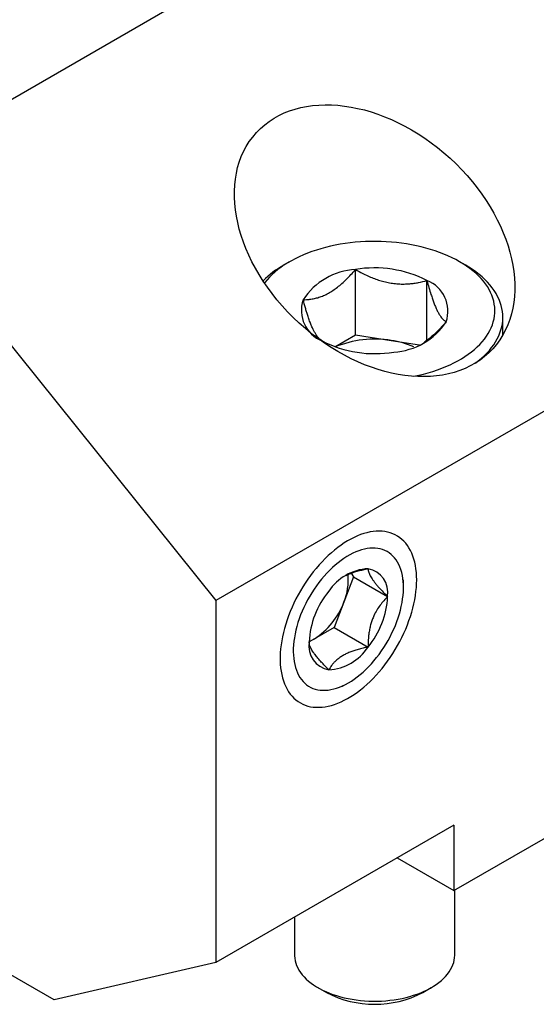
# Model space of a CAD drawing. Header units: inches. Extents: x 0.5 to 16.5, y 0.2 to 10.8.
# Tile 9 of 13: x 12.606 to 13.24, y 7.302 to 8.512. Entities that reach past the tile are written whole.
import ezdxf

# ---------------------------------------------------------------- set-up
doc = ezdxf.new("R2010")
doc.units = ezdxf.units.IN
doc.header["$MEASUREMENT"] = 0
doc.linetypes.add('SLD-Solid', pattern=[0])

msp = doc.modelspace()

# ---------------------------------------------------------------- linework, layer by layer
at = {"color": 7, "linetype": 'SLD-Solid', "lineweight": 25}
for p, q in [((13.648998, 9.021503), (12.429239, 8.317351)), ((14.066581, 8.502034), (12.846822, 7.797882)), ((12.429239, 8.317351), (12.846822, 7.797882)), ((12.937281, 8.214104), (12.93032, 8.210084)), ((13.018161, 8.124178), (13.018161, 8.204546)), ((13.153067, 8.210084), (13.146106, 8.214104)), ((13.105985, 8.11756), (13.105985, 8.190961)), ((13.199174, 8.123912), (13.199174, 8.14581)), ((12.992861, 8.109572), (13.018161, 8.124178)), ((13.018161, 8.124178), (13.062073, 8.117386)), ((13.062073, 8.117386), (13.096658, 8.112036)), ((13.13913, 7.44135), (14.024823, 7.95265)), ((13.012736, 7.831229), (13.015916, 7.826704)), ((13.015916, 7.826704), (13.003862, 7.795634)), ((13.015916, 7.826704), (13.057674, 7.802597)), ((13.077139, 7.813834), (13.077139, 7.823175)), ((12.648032, 7.306995), (11.792863, 7.800673)), ((12.846822, 7.797882), (12.846822, 7.352972)), ((13.003862, 7.795634), (12.991807, 7.764565)), ((12.991807, 7.764565), (12.967698, 7.750647)), ((12.991807, 7.764565), (13.033565, 7.740459)), ((12.967698, 7.750647), (12.961239, 7.746918)), ((13.001378, 7.691938), (13.009467, 7.69661)), ((13.13913, 7.521718), (12.846822, 7.352972)), ((13.13913, 7.521718), (13.13913, 7.44135)), ((13.069521, 7.481534), (13.13913, 7.44135)), ((13.140119, 7.36222), (13.140119, 7.441921)), ((12.943268, 7.40865), (12.943268, 7.36222)), ((12.846822, 7.352972), (12.648032, 7.306995)), ((12.972085, 7.322049), (12.982526, 7.31602)), ((13.100861, 7.31602), (13.111302, 7.322049))]:
    msp.add_line(p, q, dxfattribs=at)
at = {"color": 7, "linetype": 'SLD-Solid', "lineweight": 25, "flags": 128}
for points in [[(13.146089, 8.214113), (13.141501, 8.21665), (13.136728, 8.219071), (13.13178, 8.221371), (13.126664, 8.223546), (13.121391, 8.225592), (13.115971, 8.227505), (13.110412, 8.229281), (13.104727, 8.230918), (13.098925, 8.232412), (13.093017, 8.233761), (13.087014, 8.234962), (13.080927, 8.236012), (13.074767, 8.23691), (13.068546, 8.237655), (13.062276, 8.238244), (13.055967, 8.238677), (13.049632, 8.238953), (13.043282, 8.239072), (13.036929, 8.239032), (13.030585, 8.238835), (13.024262, 8.23848), (13.017971, 8.237969), (13.011723, 8.237302), (13.005532, 8.23648), (12.999407, 8.235506), (12.99336, 8.23438), (12.987404, 8.233105), (12.981547, 8.231683), (12.975802, 8.230117), (12.970179, 8.22841), (12.964689, 8.226565), (12.959341, 8.224585), (12.954145, 8.222474), (12.949112, 8.220236), (12.94425, 8.217876), (12.939568, 8.215396), (12.935076, 8.212803), (12.930781, 8.2101), (12.926691, 8.207293), (12.922815, 8.204388), (12.919158, 8.201388), (12.915729, 8.198301), (12.912532, 8.195131), (12.909575, 8.191885), (12.906863, 8.188569), (12.906402, 8.187967)], [(13.089908, 8.07329), (13.090027, 8.073314), (13.095984, 8.074589), (13.10184, 8.076011), (13.107585, 8.077577), (13.113208, 8.079284), (13.118699, 8.081129), (13.124047, 8.083109), (13.129242, 8.08522), (13.134275, 8.087458), (13.139137, 8.089818), (13.143819, 8.092298), (13.148311, 8.094891), (13.152606, 8.097594), (13.156696, 8.100401), (13.160572, 8.103306), (13.164229, 8.106306), (13.167658, 8.109393), (13.170855, 8.112563), (13.173812, 8.115809), (13.176524, 8.119125), (13.178987, 8.122506), (13.181196, 8.125945), (13.183146, 8.129435), (13.184834, 8.132971), (13.186257, 8.136546), (13.187413, 8.140152), (13.188299, 8.143784), (13.188913, 8.147434), (13.189254, 8.151097), (13.189323, 8.154764), (13.189118, 8.15843), (13.18864, 8.162087), (13.18789, 8.165729), (13.186869, 8.169349), (13.185579, 8.17294), (13.184023, 8.176496), (13.182203, 8.18001), (13.180123, 8.183475), (13.177787, 8.186886), (13.175199, 8.190235), (13.172364, 8.193518), (13.169286, 8.196726), (13.165972, 8.199855), (13.162429, 8.202899), (13.158661, 8.205853), (13.154677, 8.208709), (13.150484, 8.211465), (13.146089, 8.214113)], [(13.16549, 8.089618), (13.169001, 8.092297), (13.172747, 8.095401), (13.176266, 8.098592), (13.179552, 8.101864), (13.1826, 8.105213), (13.185403, 8.108632), (13.187958, 8.112115), (13.190259, 8.115657), (13.192303, 8.11925), (13.194087, 8.12289), (13.195607, 8.12657), (13.19686, 8.130282), (13.197844, 8.134022), (13.198559, 8.137782), (13.199001, 8.141556), (13.199172, 8.145337), (13.19907, 8.149119), (13.198695, 8.152896), (13.198048, 8.15666), (13.197131, 8.160405), (13.195945, 8.164125), (13.194492, 8.167814), (13.192774, 8.171464), (13.190794, 8.17507), (13.188557, 8.178625), (13.186065, 8.182124), (13.183324, 8.185559), (13.180337, 8.188926), (13.17711, 8.192218), (13.173649, 8.19543), (13.169959, 8.198556), (13.166047, 8.20159), (13.16192, 8.204528), (13.157585, 8.207365), (13.153049, 8.210094)], [(13.093321, 7.823175), (13.093224, 7.827763), (13.092935, 7.832229), (13.092454, 7.836562), (13.091782, 7.840753), (13.090921, 7.844793), (13.089872, 7.848671), (13.088638, 7.852379), (13.087222, 7.855909), (13.085628, 7.859253), (13.083858, 7.862401), (13.081917, 7.865349), (13.079809, 7.868088), (13.07754, 7.870612), (13.075114, 7.872916), (13.072537, 7.874994), (13.069814, 7.876842), (13.066953, 7.878454), (13.06396, 7.879829), (13.060841, 7.880961), (13.057605, 7.88185), (13.054257, 7.882492), (13.050807, 7.882886), (13.047261, 7.883032), (13.043628, 7.882928), (13.039917, 7.882576), (13.036136, 7.881976), (13.032293, 7.881129), (13.028398, 7.880037), (13.024459, 7.878704), (13.020486, 7.877131), (13.016487, 7.875323), (13.012472, 7.873284), (13.008451, 7.871018), (13.004431, 7.86853), (13.000423, 7.865827), (12.996436, 7.862915), (12.992479, 7.859799), (12.988561, 7.856489), (12.984691, 7.85299), (12.980878, 7.849311), (12.977131, 7.845461), (12.973458, 7.841448), (12.969867, 7.837282), (12.966368, 7.832972), (12.962968, 7.828528), (12.959675, 7.82396), (12.956496, 7.819279), (12.95344, 7.814496), (12.950512, 7.809622), (12.947719, 7.804667), (12.945069, 7.799643), (12.942567, 7.794563), (12.940218, 7.789437), (12.938029, 7.784277), (12.936004, 7.779095), (12.934148, 7.773903), (12.932465, 7.768713), (12.930959, 7.763537), (12.929634, 7.758387), (12.928493, 7.753274), (12.927537, 7.748211), (12.926771, 7.743209), (12.926194, 7.73828), (12.925809, 7.733434), (12.925616, 7.728684), (12.925616, 7.724039), (12.925809, 7.719511), (12.926194, 7.715111), (12.926771, 7.710847), (12.927537, 7.706731), (12.928493, 7.70277), (12.929634, 7.698976), (12.930959, 7.695356), (12.932465, 7.691918), (12.934148, 7.688671), (12.936004, 7.685622), (12.938029, 7.682778), (12.940218, 7.680146), (12.942567, 7.677731), (12.945069, 7.675539), (12.947719, 7.673576), (12.950512, 7.671845), (12.95344, 7.670351), (12.956496, 7.669098), (12.959675, 7.668087), (12.962968, 7.667321), (12.966368, 7.666803), (12.969867, 7.666533), (12.973458, 7.666512), (12.977131, 7.66674), (12.980878, 7.667216), (12.984691, 7.66794), (12.988561, 7.668909), (12.992479, 7.670122), (12.996436, 7.671576), (13.000423, 7.673267), (13.004431, 7.675191), (13.008451, 7.677344), (13.012472, 7.679722), (13.016487, 7.682318), (13.020486, 7.685126), (13.024459, 7.688141), (13.028398, 7.691355), (13.032293, 7.694761), (13.036136, 7.698351), (13.039917, 7.702116), (13.043628, 7.706049), (13.047261, 7.71014), (13.050807, 7.714379), (13.054257, 7.718757), (13.057605, 7.723264), (13.060841, 7.72789), (13.06396, 7.732623), (13.066953, 7.737453), (13.069814, 7.742369), (13.072537, 7.74736), (13.075114, 7.752413), (13.07754, 7.757518), (13.079809, 7.762663), (13.081917, 7.767835), (13.083858, 7.773024), (13.085628, 7.778216), (13.087222, 7.783401), (13.088638, 7.788565), (13.089872, 7.793698), (13.090921, 7.798787), (13.091782, 7.803821), (13.092454, 7.808788), (13.092935, 7.813677), (13.093224, 7.818477), (13.093321, 7.823175)], [(13.009456, 7.696603), (13.013089, 7.698813), (13.016712, 7.701242), (13.020313, 7.703883), (13.023884, 7.706729), (13.027412, 7.70977), (13.030889, 7.712999), (13.034304, 7.716406), (13.037648, 7.719981), (13.04091, 7.723714), (13.044082, 7.727594), (13.047153, 7.731611), (13.050116, 7.735751), (13.052962, 7.740004), (13.055682, 7.744358), (13.058269, 7.748799), (13.060716, 7.753315), (13.063014, 7.757892), (13.065158, 7.762519), (13.067142, 7.767181), (13.068959, 7.771864), (13.070605, 7.776556), (13.072074, 7.781243), (13.073363, 7.785911), (13.074467, 7.790547), (13.075384, 7.795137), (13.076111, 7.799669), (13.076646, 7.804128), (13.076987, 7.808504), (13.077133, 7.812781), (13.077084, 7.81695), (13.076841, 7.820996), (13.076403, 7.824909), (13.075772, 7.828678), (13.074949, 7.832291), (13.073938, 7.835739), (13.072741, 7.83901), (13.071362, 7.842097), (13.069804, 7.844989), (13.068072, 7.847678), (13.066171, 7.850158), (13.064106, 7.85242), (13.061884, 7.854458), (13.059511, 7.856266), (13.056993, 7.85784), (13.054338, 7.859174), (13.051554, 7.860264), (13.048649, 7.861108), (13.045631, 7.861703), (13.042508, 7.862047), (13.03929, 7.86214), (13.035986, 7.861981), (13.032605, 7.86157), (13.029158, 7.860909), (13.025654, 7.859999), (13.022103, 7.858844), (13.018516, 7.857446), (13.014902, 7.85581), (13.011273, 7.85394), (13.007639, 7.851842), (13.00401, 7.849522), (13.000397, 7.846986), (12.996809, 7.844242), (12.993259, 7.841298), (12.989754, 7.838161), (12.986307, 7.834842), (12.982927, 7.83135), (12.979623, 7.827695), (12.976405, 7.823887), (12.973282, 7.819937), (12.970263, 7.815857), (12.967358, 7.811659), (12.964574, 7.807354), (12.961919, 7.802955), (12.959402, 7.798475), (12.957028, 7.793926), (12.954806, 7.789323), (12.952742, 7.784677), (12.950841, 7.780003), (12.949109, 7.775313), (12.947551, 7.770622), (12.946171, 7.765943), (12.944974, 7.76129), (12.943963, 7.756675), (12.943141, 7.752112), (12.94251, 7.747615), (12.942072, 7.743196), (12.941828, 7.738868), (12.941779, 7.734643), (12.941925, 7.730534), (12.942266, 7.726553), (12.942801, 7.72271), (12.943528, 7.719018), (12.944445, 7.715487), (12.94555, 7.712126), (12.946838, 7.708946), (12.948308, 7.705956), (12.949953, 7.703164), (12.951771, 7.700578), (12.953754, 7.698206), (12.955898, 7.696056), (12.958197, 7.694132), (12.960643, 7.69244), (12.96323, 7.690986), (12.96595, 7.689774), (12.968796, 7.688806), (12.971759, 7.688086), (12.974831, 7.687617), (12.978002, 7.687398), (12.981264, 7.687431), (12.984608, 7.687717), (12.988023, 7.688253), (12.9915, 7.689038), (12.995029, 7.690071), (12.998599, 7.691348), (13.002201, 7.692865), (13.005823, 7.694619), (13.009456, 7.696603)], [(12.943268, 7.36222), (12.943288, 7.361095), (12.943528, 7.358099), (12.944041, 7.355114), (12.944827, 7.352149), (12.945883, 7.349211), (12.947206, 7.346311), (12.948792, 7.343454), (12.950637, 7.34065), (12.952736, 7.337906), (12.955082, 7.335229), (12.957671, 7.332628), (12.960493, 7.330109), (12.963542, 7.32768), (12.966808, 7.325347), (12.970284, 7.323117), (12.973958, 7.320996), (12.977821, 7.31899), (12.981862, 7.317104), (12.98607, 7.315344), (12.990433, 7.313715), (12.994939, 7.312221), (12.999575, 7.310866), (13.004328, 7.309654), (13.009186, 7.308589), (13.014134, 7.307674), (13.019159, 7.30691), (13.024247, 7.3063), (13.029383, 7.305847), (13.034554, 7.30555), (13.039745, 7.305412), (13.044941, 7.305432), (13.050128, 7.30561), (13.055292, 7.305946), (13.060417, 7.306438), (13.065491, 7.307086), (13.070498, 7.307888), (13.075425, 7.308842), (13.080258, 7.309944), (13.084983, 7.311191), (13.089588, 7.312581), (13.094059, 7.31411), (13.098384, 7.315772), (13.102551, 7.317564), (13.106549, 7.31948), (13.110366, 7.321516), (13.113991, 7.323665), (13.117415, 7.325921), (13.120628, 7.328279), (13.123621, 7.330731), (13.126386, 7.333271), (13.128914, 7.335892), (13.1312, 7.338586), (13.133236, 7.341345), (13.135016, 7.344164), (13.136537, 7.347032), (13.137794, 7.349943), (13.138782, 7.352888), (13.1395, 7.355859), (13.139945, 7.358847), (13.140117, 7.361845), (13.140119, 7.36222)]]:
    msp.add_lwpolyline(points, dxfattribs=at)
at = {"color": 7, "linetype": 'SLD-Solid', "lineweight": 25}
for centre, radius, start, end in [((12.98915, 8.105931), 0.119619, 119.459809, 134.940166), ((13.022557, 8.122692), 0.081972, 93.07357, 146.921054), ((13.041762, 8.066445), 0.140104, 62.71631, 99.697612), ((13.091363, 8.153364), 0.04034, 341.047452, 68.749471), ((12.992024, 8.15433), 0.04034, 161.047452, 248.749471), ((13.060831, 8.185002), 0.081972, 273.07357, 326.921054), ((13.041626, 8.241249), 0.140104, 242.71631, 279.697612), ((13.041667, 7.993871), 0.125189, 80.61906, 112.681618), ((13.045989, 8.008622), 0.109946, 66.406558, 81.587765), ((13.037289, 7.77477), 0.062242, 93.429538, 146.565085), ((12.939336, 7.822821), 0.070019, 337.152956, 5.643147), ((13.028076, 7.807419), 0.029988, 350.748121, 79.453222), ((13.065793, 7.742106), 0.104666, 140.227928, 177.360713), ((12.918457, 7.827259), 0.091072, 302.730071, 339.680786), ((12.95312, 7.807417), 0.104666, 320.227928, 357.360713), ((12.990836, 7.742104), 0.029988, 170.748121, 259.453222), ((12.943232, 7.792641), 0.048601, 291.749061, 300.225834), ((12.981624, 7.774753), 0.062242, 273.429538, 326.565085), ((13.041694, 7.429719), 0.128173, 242.508251, 297.491749)]:
    msp.add_arc(centre, radius, start, end, dxfattribs=at)
msp.add_ellipse((13.041694, 8.239945), major_axis=(0.145191, -0.132788), ratio=0.69787476, dxfattribs=at)
for points, knots in [([(12.95387, 8.167432), (12.95523, 8.167453), (12.957949, 8.167496), (12.962532, 8.167909), (12.967639, 8.168763), (12.973301, 8.170279), (12.97907, 8.172432), (12.984818, 8.175245), (12.990492, 8.178743), (12.996042, 8.182793), (13.00151, 8.187352), (13.007039, 8.192523), (13.012606, 8.19825), (13.016309, 8.202447), (13.018161, 8.204546)], [0, 0, 0, 0, 0.06753467, 0.13506285, 0.22209201, 0.30944544, 0.39665243, 0.48348111, 0.56646762, 0.64981053, 0.73326446, 0.81640296, 0.90818931, 1, 1, 1, 1]), ([(13.018161, 8.204546), (13.021143, 8.202879), (13.027106, 8.199544), (13.03546, 8.195647), (13.043035, 8.192664), (13.049748, 8.190476), (13.05662, 8.188725), (13.063605, 8.187495), (13.070724, 8.18679), (13.077847, 8.186649), (13.084398, 8.187002), (13.090304, 8.187686), (13.097406, 8.188834), (13.102547, 8.190109), (13.105985, 8.190961)], [0, 0, 0, 0, 0.10806647, 0.21608348, 0.29065923, 0.36532628, 0.43984963, 0.51666262, 0.59347796, 0.67283632, 0.75221446, 0.81388407, 0.87556037, 1, 1, 1, 1]), ([(13.105985, 8.190961), (13.106784, 8.188034), (13.108381, 8.18218), (13.11062, 8.174752), (13.112649, 8.168568), (13.114448, 8.163542), (13.11629, 8.158888), (13.118161, 8.154705), (13.120069, 8.150992), (13.121977, 8.147841), (13.123733, 8.145426), (13.125315, 8.143613), (13.127218, 8.14176), (13.128596, 8.140862), (13.129517, 8.140262)], [0, 0, 0, 0, 0.10806647, 0.21608348, 0.29065923, 0.36532628, 0.43984963, 0.51666262, 0.59347796, 0.67283632, 0.75221446, 0.81388407, 0.87556037, 1, 1, 1, 1]), ([(12.977403, 8.116733), (12.976603, 8.117248), (12.975006, 8.118278), (12.972767, 8.120496), (12.970738, 8.123057), (12.968939, 8.125783), (12.967098, 8.129062), (12.965226, 8.132944), (12.963318, 8.13745), (12.96141, 8.142523), (12.959655, 8.147671), (12.958072, 8.152679), (12.956169, 8.159024), (12.954791, 8.164063), (12.95387, 8.167432)], [0, 0, 0, 0, 0.10806647, 0.21608348, 0.29065923, 0.36532628, 0.43984963, 0.51666262, 0.59347796, 0.67283632, 0.75221446, 0.81388407, 0.87556037, 1, 1, 1, 1]), ([(13.129517, 8.140262), (13.127669, 8.138167), (13.123965, 8.133968), (13.118427, 8.128279), (13.112957, 8.123126), (13.107533, 8.118637), (13.103828, 8.115771), (13.101931, 8.114608), (13.101915, 8.114598)], [0, 0, 0, 0, 0.21192984, 0.42465497, 0.61366655, 0.80381998, 0.99837424, 1, 1, 1, 1]), ([(13.006751, 7.828685), (13.008153, 7.829338), (13.011121, 7.830719), (13.016064, 7.832507), (13.021547, 7.834175), (13.027388, 7.835652), (13.031503, 7.836484), (13.033565, 7.8369)], [0, 0, 0, 0, 0.17685278, 0.37429116, 0.57179171, 0.78543787, 1, 1, 1, 1]), ([(13.033565, 7.8369), (13.033601, 7.836188), (13.033671, 7.834763), (13.034272, 7.832477), (13.035175, 7.830198), (13.036271, 7.828006), (13.037711, 7.82558), (13.039531, 7.822908), (13.041743, 7.819979), (13.044322, 7.816837), (13.047762, 7.812906), (13.052167, 7.808164), (13.055833, 7.804458), (13.057674, 7.802597)], [0, 0, 0, 0, 0.10807024, 0.21609103, 0.29066933, 0.36533894, 0.43986485, 0.51668114, 0.59349978, 0.67286157, 0.75224313, 0.8755541, 1, 1, 1, 1]), ([(13.057674, 7.802597), (13.056077, 7.800945), (13.052874, 7.79763), (13.048388, 7.792078), (13.044252, 7.785954), (13.041046, 7.779908), (13.038691, 7.774211), (13.036998, 7.76903), (13.035662, 7.763623), (13.034753, 7.758477), (13.033988, 7.752228), (13.033614, 7.746347), (13.033578, 7.741934), (13.033565, 7.740459)], [0, 0, 0, 0, 0.10775047, 0.216097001, 0.327204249, 0.43981092, 0.516305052, 0.593452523, 0.672534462, 0.752201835, 0.81379398, 0.937710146, 1, 1, 1, 1]), ([(12.985347, 7.712623), (12.98375, 7.714235), (12.980546, 7.717468), (12.97606, 7.72224), (12.971924, 7.726909), (12.968719, 7.730876), (12.966363, 7.734128), (12.964671, 7.736755), (12.963334, 7.739183), (12.962175, 7.741796), (12.961377, 7.744458), (12.961284, 7.746101), (12.961238, 7.746926)], [0, 0, 0, 0, 0.10775412, 0.21610432, 0.32721533, 0.43982581, 0.51632253, 0.59347261, 0.67255723, 0.7522273, 0.87554614, 1, 1, 1, 1]), ([(13.033565, 7.740459), (13.031507, 7.740043), (13.027392, 7.739211), (13.021585, 7.737744), (13.016152, 7.736092), (13.011141, 7.73425), (13.006429, 7.732164), (13.002029, 7.729791), (12.998047, 7.727113), (12.994482, 7.724174), (12.99138, 7.721064), (12.988195, 7.717236), (12.986424, 7.714367), (12.985347, 7.712623)], [0, 0, 0, 0, 0.0918137, 0.18360307, 0.2667443, 0.35020097, 0.43354662, 0.51653586, 0.60336739, 0.69057725, 0.77793355, 0.86496557, 1, 1, 1, 1])]:
    msp.add_open_spline(points, degree=3, knots=knots, dxfattribs=at)

doc.saveas('drawing.dxf')
